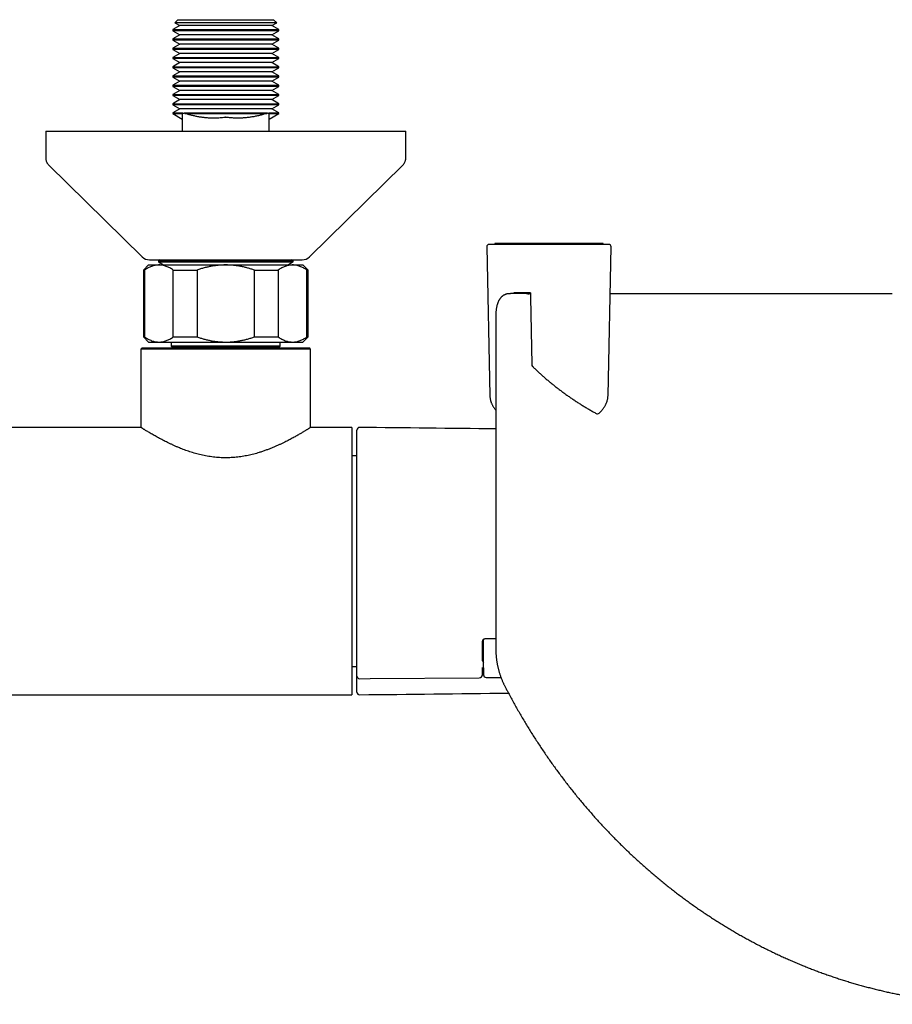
# Model space of a CAD drawing. Header units: millimetres. Extents: x 8 to 1095, y 12 to 2372.
# Tile 36 of 88: x 525 to 695, y 1027 to 1218. Entities that reach past the tile are written whole.
import ezdxf

# ---------------------------------------------------------------- set-up
doc = ezdxf.new("R2010")
doc.units = ezdxf.units.MM

msp = doc.modelspace()

# ---------------------------------------------------------------- linework, layer by layer
at = {"color": 7, "linetype": 'Continuous', "lineweight": 30}
for p, q in [((555.89, 1218.07), (555.3, 1217.47)), ((555.89, 1218.07), (574.49, 1218.07)), ((575.09, 1217.47), (574.49, 1218.07)), ((556.25, 1216.92), (554.89, 1216.13)), ((554.89, 1216.13), (554.89, 1215.9)), ((554.89, 1216.13), (565.19, 1216.13)), ((555.3, 1217.47), (556.25, 1216.92)), ((575.09, 1217.47), (555.3, 1217.47)), ((565.19, 1216.92), (556.25, 1216.92)), ((574.13, 1216.92), (565.19, 1216.92)), ((565.19, 1216.13), (575.49, 1216.13)), ((574.13, 1216.92), (575.09, 1217.47)), ((575.49, 1216.13), (574.13, 1216.92)), ((575.49, 1215.9), (575.49, 1216.13)), ((554.89, 1215.9), (556.25, 1215.12)), ((575.49, 1215.9), (554.89, 1215.9)), ((556.25, 1215.12), (554.89, 1214.33)), ((554.89, 1214.33), (554.89, 1214.1)), ((554.89, 1214.33), (565.19, 1214.33)), ((554.89, 1214.1), (556.25, 1213.32)), ((575.49, 1214.1), (554.89, 1214.1)), ((565.19, 1215.12), (556.25, 1215.12)), ((574.13, 1215.12), (565.19, 1215.12)), ((565.19, 1214.33), (575.49, 1214.33)), ((574.13, 1215.12), (575.49, 1215.9)), ((575.49, 1214.33), (574.13, 1215.12)), ((574.13, 1213.32), (575.49, 1214.1)), ((575.49, 1214.1), (575.49, 1214.33)), ((556.25, 1213.32), (554.89, 1212.53)), ((554.89, 1212.53), (554.89, 1212.3)), ((554.89, 1212.53), (565.19, 1212.53)), ((554.89, 1212.3), (556.25, 1211.52)), ((575.49, 1212.3), (554.89, 1212.3)), ((565.19, 1213.32), (556.25, 1213.32)), ((574.13, 1213.32), (565.19, 1213.32)), ((565.19, 1212.53), (575.49, 1212.53)), ((575.49, 1212.53), (574.13, 1213.32)), ((574.13, 1211.52), (575.49, 1212.3)), ((575.49, 1212.3), (575.49, 1212.53)), ((556.25, 1211.52), (554.89, 1210.73)), ((554.89, 1210.73), (554.89, 1210.5)), ((554.89, 1210.73), (565.19, 1210.73)), ((554.89, 1210.5), (556.25, 1209.72)), ((575.49, 1210.5), (554.89, 1210.5)), ((565.19, 1211.52), (556.25, 1211.52)), ((574.13, 1211.52), (565.19, 1211.52)), ((565.19, 1210.73), (575.49, 1210.73)), ((575.49, 1210.73), (574.13, 1211.52)), ((574.13, 1209.72), (575.49, 1210.5)), ((575.49, 1210.5), (575.49, 1210.73)), ((556.25, 1209.72), (554.89, 1208.93)), ((554.89, 1208.93), (554.89, 1208.7)), ((554.89, 1208.93), (565.19, 1208.93)), ((554.89, 1208.7), (556.25, 1207.92)), ((575.49, 1208.7), (554.89, 1208.7)), ((565.19, 1209.72), (556.25, 1209.72)), ((574.13, 1209.72), (565.19, 1209.72)), ((565.19, 1208.93), (575.49, 1208.93)), ((575.49, 1208.93), (574.13, 1209.72)), ((574.13, 1207.92), (575.49, 1208.7)), ((575.49, 1208.7), (575.49, 1208.93)), ((556.25, 1207.92), (554.89, 1207.13)), ((554.89, 1207.13), (554.89, 1206.9)), ((554.89, 1207.13), (565.19, 1207.13)), ((554.89, 1206.9), (556.25, 1206.12)), ((575.49, 1206.9), (554.89, 1206.9)), ((565.19, 1207.92), (556.25, 1207.92)), ((574.13, 1207.92), (565.19, 1207.92)), ((565.19, 1207.13), (575.49, 1207.13)), ((575.49, 1207.13), (574.13, 1207.92)), ((574.13, 1206.12), (575.49, 1206.9)), ((575.49, 1206.9), (575.49, 1207.13)), ((556.25, 1206.12), (554.89, 1205.33)), ((554.89, 1205.33), (554.89, 1205.1)), ((554.89, 1205.33), (565.19, 1205.33)), ((554.89, 1205.1), (556.25, 1204.32)), ((575.49, 1205.1), (554.89, 1205.1)), ((565.19, 1206.12), (556.25, 1206.12)), ((574.13, 1206.12), (565.19, 1206.12)), ((565.19, 1205.33), (575.49, 1205.33)), ((575.49, 1205.33), (574.13, 1206.12)), ((574.13, 1204.32), (575.49, 1205.1)), ((575.49, 1205.1), (575.49, 1205.33)), ((556.25, 1204.32), (554.89, 1203.53)), ((554.89, 1203.53), (554.89, 1203.3)), ((554.89, 1203.53), (565.19, 1203.53)), ((554.89, 1203.3), (556.25, 1202.52)), ((575.49, 1203.3), (554.89, 1203.3)), ((565.19, 1204.32), (556.25, 1204.32)), ((574.13, 1204.32), (565.19, 1204.32)), ((565.19, 1203.53), (575.49, 1203.53)), ((575.49, 1203.53), (574.13, 1204.32)), ((574.13, 1202.52), (575.49, 1203.3)), ((575.49, 1203.3), (575.49, 1203.53)), ((556.25, 1202.52), (554.89, 1201.73)), ((554.89, 1201.73), (554.89, 1201.5)), ((554.89, 1201.73), (565.19, 1201.73)), ((554.89, 1201.5), (556.25, 1200.72)), ((575.49, 1201.5), (554.89, 1201.5)), ((556.25, 1200.72), (554.89, 1199.93)), ((565.19, 1202.52), (556.25, 1202.52)), ((565.19, 1200.72), (556.25, 1200.72)), ((574.13, 1202.52), (565.19, 1202.52)), ((565.19, 1201.73), (575.49, 1201.73)), ((574.13, 1200.72), (565.19, 1200.72)), ((575.49, 1201.73), (574.13, 1202.52)), ((574.13, 1200.72), (575.49, 1201.5)), ((575.49, 1199.93), (574.13, 1200.72)), ((575.49, 1201.5), (575.49, 1201.73)), ((554.89, 1199.93), (554.89, 1199.82)), ((554.89, 1199.93), (556.79, 1199.93)), ((554.89, 1199.82), (556.74, 1198.75)), ((554.89, 1199.82), (556.78, 1199.82)), ((556.74, 1198.76), (556.74, 1196.37)), ((556.79, 1199.93), (556.78, 1199.82)), ((557.23, 1199.82), (557.18, 1199.93)), ((557.18, 1199.93), (573.2, 1199.93)), ((557.23, 1199.82), (573.15, 1199.82)), ((573.59, 1199.93), (575.49, 1199.93)), ((573.6, 1199.82), (573.59, 1199.93)), ((573.6, 1199.82), (575.49, 1199.82)), ((573.64, 1198.75), (575.49, 1199.82)), ((573.64, 1196.37), (573.64, 1199.6)), ((573.64, 1196.37), (573.64, 1198.8)), ((575.49, 1199.82), (575.49, 1199.93)), ((530.19, 1196.37), (530.19, 1191.2)), ((530.19, 1196.37), (600.19, 1196.37)), ((600.19, 1191.2), (600.19, 1196.37)), ((530.79, 1189.78), (548.94, 1171.94)), ((581.44, 1171.94), (599.59, 1189.78)), ((615.93, 1173.86), (616.54, 1144.98)), ((639.62, 1174.37), (616.43, 1174.37)), ((617.48, 1174.57), (617.48, 1174.45)), ((617.48, 1174.44), (617.57, 1174.37)), ((638.5, 1174.37), (638.58, 1174.45)), ((638.58, 1174.45), (638.58, 1174.57)), ((639.51, 1144.98), (640.12, 1173.86)), ((550.19, 1170.37), (549.19, 1169.37)), ((550.19, 1170.37), (552.2, 1170.37)), ((550.34, 1171.37), (580.04, 1171.37)), ((552.41, 1171.37), (552.09, 1171.18)), ((552.09, 1171.18), (552.09, 1170.95)), ((565.19, 1171.18), (552.09, 1171.18)), ((552.09, 1170.95), (553.1, 1170.37)), ((552.09, 1170.95), (578.29, 1170.95)), ((552.2, 1170.37), (565.19, 1170.37)), ((578.29, 1171.18), (565.19, 1171.18)), ((565.19, 1170.37), (578.18, 1170.37)), ((577.28, 1170.37), (578.29, 1170.95)), ((578.29, 1171.18), (577.97, 1171.37)), ((578.18, 1170.37), (580.19, 1170.37)), ((578.29, 1170.95), (578.29, 1171.18)), ((581.19, 1169.37), (580.19, 1170.37)), ((549.19, 1169.37), (549.19, 1156.37)), ((549.19, 1169.37), (549.42, 1169.37)), ((549.42, 1169.37), (549.42, 1156.37)), ((554.98, 1169.37), (559.62, 1169.37)), ((554.98, 1156.37), (554.98, 1169.37)), ((559.62, 1169.37), (559.62, 1156.37)), ((570.76, 1169.37), (575.4, 1169.37)), ((570.76, 1156.37), (570.76, 1169.37)), ((575.4, 1169.37), (575.4, 1156.37)), ((580.97, 1156.37), (580.97, 1169.37)), ((580.97, 1169.37), (581.19, 1169.37)), ((581.19, 1156.37), (581.19, 1169.37)), ((620.12, 1164.75), (620.11, 1164.75)), ((621.18, 1165.02), (624.23, 1165.02)), ((623.95, 1164.76), (624.2, 1164.76)), ((624.2, 1164.76), (624.12, 1164.75)), ((549.19, 1156.37), (550.19, 1155.37)), ((549.19, 1156.37), (549.42, 1156.37)), ((550.19, 1155.37), (552.2, 1155.37)), ((552.2, 1155.37), (565.19, 1155.37)), ((554.59, 1155.37), (554.59, 1154.59)), ((554.98, 1156.37), (559.62, 1156.37)), ((565.19, 1155.37), (578.18, 1155.37)), ((570.76, 1156.37), (575.4, 1156.37)), ((575.79, 1154.59), (575.79, 1155.37)), ((578.18, 1155.37), (580.19, 1155.37)), ((580.19, 1155.37), (581.19, 1156.37)), ((580.97, 1156.37), (581.19, 1156.37)), ((548.94, 1154.27), (548.69, 1154.02)), ((548.69, 1154.02), (548.69, 1138.77)), ((565.19, 1154.02), (548.69, 1154.02)), ((548.94, 1154.27), (565.19, 1154.27)), ((554.59, 1154.59), (554.79, 1154.39)), ((565.19, 1154.59), (554.59, 1154.59)), ((554.79, 1154.39), (555.46, 1154.29)), ((565.19, 1154.39), (554.79, 1154.39)), ((575.79, 1154.59), (565.19, 1154.59)), ((575.59, 1154.39), (565.19, 1154.39)), ((565.19, 1154.27), (581.44, 1154.27)), ((581.69, 1154.02), (565.19, 1154.02)), ((574.92, 1154.29), (575.59, 1154.39)), ((575.59, 1154.39), (575.79, 1154.59)), ((581.69, 1154.02), (581.44, 1154.27)), ((581.69, 1138.77), (581.69, 1154.02)), ((639.51, 1144.97), (639.51, 1144.98)), ((548.69, 1138.77), (502.75, 1138.77)), ((589.69, 1138.77), (581.69, 1138.77)), ((589.69, 1138.77), (589.69, 1086.77)), ((590.69, 1098.08), (590.69, 1138.26)), ((590.69, 1133.27), (589.69, 1133.27)), ((615.29, 1096.62), (615.29, 1097.55)), ((590.69, 1095.23), (590.69, 1096.69)), ((615.11, 1093.38), (615.11, 1097.06)), ((615.29, 1092.03), (615.29, 1096.62)), ((590.69, 1090.41), (590.69, 1095.1)), ((589.69, 1092.27), (590.69, 1092.27)), ((615.08, 1090.68), (615.09, 1091.99)), ((615.09, 1091.99), (615.09, 1091.99)), ((615.29, 1092.03), (615.31, 1090.63)), ((615.29, 1092.03), (615.29, 1092.03)), ((590.69, 1090.4), (590.69, 1090.41)), ((590.69, 1087.27), (590.69, 1090.38)), ((615.81, 1090.13), (618.7, 1090.13)), ((508.43, 1086.77), (589.69, 1086.77))]:
    msp.add_line(p, q, dxfattribs=at)
at = {"color": 7, "linetype": 'Continuous', "lineweight": 30, "flags": 128}
for points in [[(624.34, 1165), (624.34, 1165), (624.34, 1165)], [(624.44, 1164.87), (624.45, 1164.09), (624.68, 1150.98)], [(555.46, 1154.29), (555.54, 1154.27), (555.55, 1154.27)], [(574.83, 1154.27), (574.84, 1154.27), (574.92, 1154.29)], [(591.2, 1089.89), (593.25, 1089.91), (614.48, 1090.08)]]:
    msp.add_lwpolyline(points, dxfattribs=at)
at = {"color": 7, "linetype": 'Continuous', "lineweight": 30}
for centre, radius, start, end in [((616.43, 1173.87), 0.5, 90, 181.2052), ((639.62, 1173.87), 0.5, 358.7825, 90), ((550.34, 1173.37), 2, 225.4958, 270), ((580.04, 1173.37), 2, 270, 314.5042), ((625.18, 1150.99), 0.5, 181.0152, 225.4771), ((637.47, 1141.92), 0.5, 241.2414, 270), ((637.47, 1141.92), 0.5, 270, 313.2463), ((591.19, 1138.26), 0.5, 89.4419, 180), ((491.36, -9110.75), 10250, 89.29379, 89.441933), ((591.19, 1090.39), 0.5, 180, 270.483), ((614.48, 1090.68), 0.6, 270.4758, 359.2804), ((615.81, 1090.63), 0.5, 180.7133, 270), ((591.19, 1087.27), 0.5, 180, 270.5581), ((491.36, 11336.29), 10250, 270.558067, 270.719918)]:
    msp.add_arc(centre, radius, start, end, dxfattribs=at)
msp.add_ellipse((615.71, 1093.38), major_axis=(0.6, 0), ratio=0.70708, start_param=3.141593, end_param=3.936624, dxfattribs=at)
for points, knots in [([(556.78, 1199.82), (556.76, 1199.81), (556.74, 1199.78), (556.74, 1199.68), (556.74, 1199.51), (556.74, 1199.31), (556.74, 1199.14), (556.74, 1198.99), (556.74, 1198.88), (556.74, 1198.8), (556.74, 1198.76), (556.74, 1198.76), (556.74, 1198.76)], [0, 0, 0, 0, 0.028348, 0.057392, 0.192115, 0.326934, 0.457955, 0.589152, 0.720987, 0.853089, 0.988271, 1, 1, 1, 1]), ([(556.79, 1199.93), (556.8, 1199.93), (556.82, 1199.92), (556.88, 1199.9), (556.97, 1199.9), (557.06, 1199.91), (557.13, 1199.92), (557.17, 1199.93), (557.18, 1199.93)], [0, 0, 0, 0, 0.107598, 0.347165, 0.594871, 0.776319, 0.962911, 1, 1, 1, 1]), ([(573.15, 1199.82), (573.09, 1199.81), (572.98, 1199.78), (572.62, 1199.67), (572.09, 1199.52), (571.37, 1199.35), (570.64, 1199.2), (569.91, 1199.08), (569.17, 1198.99), (568.41, 1198.93), (567.64, 1198.91), (566.86, 1198.92), (566.21, 1198.97), (565.76, 1199.02), (565.5, 1199.05), (565.34, 1199.06), (565.24, 1199.08), (565.19, 1199.09), (565.13, 1199.08), (564.93, 1199.05), (564.58, 1199.01), (564.11, 1198.96), (563.64, 1198.93), (563.17, 1198.92), (562.62, 1198.91), (562, 1198.93), (561.31, 1198.98), (560.62, 1199.06), (559.94, 1199.16), (559.25, 1199.3), (558.57, 1199.45), (558.01, 1199.6), (557.61, 1199.72), (557.39, 1199.78), (557.28, 1199.81), (557.23, 1199.82)], [0, 0, 0, 0, 0.0116, 0.023455, 0.069676, 0.115942, 0.162163, 0.20845, 0.254964, 0.301569, 0.349185, 0.396909, 0.444954, 0.469023, 0.481063, 0.493104, 0.497867, 0.499619, 0.501389, 0.508601, 0.537458, 0.566309, 0.595186, 0.624139, 0.653115, 0.695805, 0.738569, 0.781551, 0.824599, 0.868309, 0.912071, 0.955958, 0.977898, 0.988902, 1, 1, 1, 1]), ([(573.2, 1199.93), (573.2, 1199.93), (573.18, 1199.89), (573.16, 1199.85), (573.15, 1199.82)], [0, 0, 0, 0, 0.099879, 1, 1, 1, 1]), ([(573.2, 1199.93), (573.23, 1199.93), (573.29, 1199.91), (573.38, 1199.9), (573.46, 1199.9), (573.53, 1199.91), (573.57, 1199.92), (573.59, 1199.93), (573.59, 1199.93)], [0, 0, 0, 0, 0.143149, 0.343855, 0.544657, 0.743624, 0.942588, 1, 1, 1, 1]), ([(573.64, 1199.6), (573.64, 1199.63), (573.64, 1199.67), (573.64, 1199.73), (573.64, 1199.79), (573.61, 1199.81), (573.6, 1199.82)], [0, 0, 0, 0, 0.3169545, 0.576064, 0.835627, 1, 1, 1, 1]), ([(530.19, 1191.2), (530.19, 1191.14), (530.2, 1191), (530.23, 1190.8), (530.27, 1190.61), (530.34, 1190.43), (530.42, 1190.25), (530.53, 1190.08), (530.65, 1189.92), (530.74, 1189.83), (530.79, 1189.78)], [0, 0, 0, 0, 0.129502, 0.255184, 0.378256, 0.5, 0.621744, 0.744816, 0.870498, 1, 1, 1, 1]), ([(599.59, 1189.78), (599.64, 1189.83), (599.73, 1189.92), (599.86, 1190.08), (599.96, 1190.25), (600.04, 1190.43), (600.11, 1190.61), (600.16, 1190.8), (600.19, 1191), (600.19, 1191.14), (600.19, 1191.2)], [0, 0, 0, 0, 0.129502, 0.255184, 0.378256, 0.5, 0.621744, 0.744816, 0.870498, 1, 1, 1, 1]), ([(617.49, 1174.45), (617.49, 1174.45), (617.48, 1174.45), (617.5, 1174.45), (617.53, 1174.45), (617.58, 1174.46), (617.65, 1174.46), (617.73, 1174.46), (617.84, 1174.46), (617.98, 1174.47), (618.16, 1174.47), (618.37, 1174.47), (618.59, 1174.47), (618.8, 1174.47), (619.01, 1174.47), (619.24, 1174.47), (619.48, 1174.47), (619.75, 1174.47), (620.03, 1174.47), (620.32, 1174.47), (620.63, 1174.47), (620.94, 1174.47), (621.27, 1174.47), (621.61, 1174.47), (621.95, 1174.47), (622.29, 1174.47), (622.64, 1174.47), (623, 1174.47), (623.35, 1174.47), (623.71, 1174.47), (624.08, 1174.47), (624.46, 1174.47), (624.84, 1174.47), (625.24, 1174.48), (625.64, 1174.48), (626.04, 1174.48), (626.43, 1174.48), (626.83, 1174.48), (627.22, 1174.48), (627.65, 1174.48), (628.12, 1174.48), (628.62, 1174.48), (629.12, 1174.48), (629.62, 1174.48), (630.12, 1174.48), (630.61, 1174.48), (631.09, 1174.48), (631.57, 1174.47), (632.03, 1174.47), (632.48, 1174.47), (632.92, 1174.47), (633.32, 1174.47), (633.68, 1174.47), (634, 1174.47), (634.31, 1174.47), (634.61, 1174.47), (634.91, 1174.47), (635.19, 1174.47), (635.46, 1174.47), (635.74, 1174.47), (636.01, 1174.47), (636.27, 1174.47), (636.52, 1174.47), (636.77, 1174.47), (637.03, 1174.47), (637.28, 1174.47), (637.5, 1174.47), (637.71, 1174.47), (637.89, 1174.47), (638.06, 1174.47), (638.2, 1174.46), (638.32, 1174.46), (638.41, 1174.46), (638.49, 1174.46), (638.54, 1174.45), (638.58, 1174.45), (638.58, 1174.45), (638.58, 1174.45)], [0, 0, 0, 0, 0.006024, 0.019695, 0.033382, 0.047022, 0.060678, 0.07435, 0.088039, 0.105083, 0.12216, 0.142702, 0.158046, 0.17171, 0.185393, 0.197385, 0.211244, 0.225124, 0.238601, 0.252099, 0.265127, 0.278176, 0.291249, 0.304344, 0.316418, 0.328512, 0.340627, 0.352764, 0.364077, 0.375431, 0.386804, 0.398251, 0.409719, 0.421262, 0.432828, 0.44444, 0.455446, 0.466473, 0.477522, 0.488592, 0.502413, 0.516299, 0.530229, 0.544239, 0.558293, 0.572402, 0.586377, 0.600401, 0.614464, 0.628557, 0.642689, 0.65684, 0.668035, 0.679262, 0.690506, 0.701806, 0.71312, 0.72449, 0.735874, 0.747289, 0.759949, 0.772627, 0.785324, 0.798038, 0.813537, 0.829064, 0.844634, 0.86026, 0.875757, 0.891279, 0.906838, 0.922448, 0.937944, 0.953463, 0.969018, 0.984621, 1, 1, 1, 1]), ([(638.58, 1174.57), (638.58, 1174.57), (638.58, 1174.57), (638.57, 1174.57), (638.53, 1174.57), (638.48, 1174.57), (638.41, 1174.57), (638.31, 1174.57), (638.2, 1174.57), (638.07, 1174.57), (637.92, 1174.57), (637.75, 1174.57), (637.56, 1174.57), (637.34, 1174.57), (637.1, 1174.57), (636.84, 1174.57), (636.58, 1174.57), (636.32, 1174.57), (636.04, 1174.57), (635.74, 1174.57), (635.43, 1174.57), (635.11, 1174.57), (634.78, 1174.57), (634.45, 1174.57), (634.11, 1174.57), (633.76, 1174.57), (633.41, 1174.57), (633.06, 1174.57), (632.7, 1174.57), (632.3, 1174.57), (631.86, 1174.57), (631.36, 1174.57), (630.85, 1174.57), (630.33, 1174.57), (629.81, 1174.57), (629.33, 1174.57), (628.89, 1174.57), (628.5, 1174.57), (628.11, 1174.57), (627.73, 1174.57), (627.35, 1174.57), (626.98, 1174.57), (626.61, 1174.57), (626.24, 1174.57), (625.87, 1174.57), (625.51, 1174.57), (625.15, 1174.57), (624.77, 1174.57), (624.38, 1174.57), (623.96, 1174.57), (623.57, 1174.57), (623.2, 1174.57), (622.84, 1174.57), (622.5, 1174.57), (622.17, 1174.57), (621.85, 1174.57), (621.54, 1174.57), (621.24, 1174.57), (620.95, 1174.57), (620.66, 1174.57), (620.39, 1174.57), (620.13, 1174.57), (619.88, 1174.57), (619.62, 1174.57), (619.37, 1174.57), (619.14, 1174.57), (618.92, 1174.57), (618.72, 1174.57), (618.53, 1174.57), (618.36, 1174.57), (618.19, 1174.57), (618.03, 1174.57), (617.88, 1174.57), (617.75, 1174.57), (617.65, 1174.57), (617.57, 1174.57), (617.52, 1174.57), (617.49, 1174.57), (617.49, 1174.57), (617.49, 1174.57)], [0, 0, 0, 0, 0.00508, 0.019731, 0.034401, 0.049094, 0.063721, 0.078374, 0.093046, 0.107744, 0.122368, 0.137024, 0.151702, 0.166413, 0.182877, 0.197544, 0.212235, 0.225112, 0.238672, 0.252255, 0.265862, 0.279493, 0.292003, 0.304533, 0.317087, 0.329662, 0.341289, 0.352935, 0.364603, 0.376291, 0.390908, 0.40557, 0.420672, 0.435826, 0.450625, 0.465475, 0.476212, 0.486969, 0.497748, 0.508547, 0.518891, 0.529254, 0.539636, 0.550035, 0.560379, 0.57074, 0.581119, 0.591515, 0.604177, 0.6166, 0.62905, 0.640887, 0.652746, 0.664081, 0.675433, 0.686896, 0.698395, 0.709911, 0.72149, 0.733084, 0.744741, 0.756412, 0.768117, 0.781172, 0.794246, 0.80734, 0.820451, 0.833503, 0.846572, 0.859659, 0.87276, 0.889136, 0.90557, 0.922033, 0.938554, 0.95493, 0.97136, 0.987817, 1, 1, 1, 1]), ([(552.2, 1170.37), (552.17, 1170.37), (552.02, 1170.36), (551.77, 1170.35), (551.43, 1170.29), (551.09, 1170.21), (550.76, 1170.1), (550.42, 1169.95), (550.08, 1169.78), (549.75, 1169.59), (549.53, 1169.44), (549.42, 1169.37)], [0, 0, 0, 0, 0.034085, 0.152699, 0.271315, 0.390844, 0.510376, 0.632431, 0.75449, 0.877243, 1, 1, 1, 1]), ([(554.98, 1169.37), (554.87, 1169.44), (554.65, 1169.59), (554.32, 1169.78), (553.98, 1169.96), (553.63, 1170.1), (553.28, 1170.22), (552.92, 1170.3), (552.56, 1170.36), (552.32, 1170.36), (552.2, 1170.37)], [0, 0, 0, 0, 0.122973, 0.245942, 0.369581, 0.493217, 0.619375, 0.745529, 0.872765, 1, 1, 1, 1]), ([(565.19, 1170.37), (564.96, 1170.36), (564.49, 1170.36), (563.8, 1170.31), (563.1, 1170.23), (562.4, 1170.11), (561.7, 1169.97), (561, 1169.8), (560.31, 1169.6), (559.85, 1169.44), (559.62, 1169.37)], [0, 0, 0, 0, 0.122618, 0.245238, 0.368878, 0.492521, 0.618996, 0.745475, 0.872735, 1, 1, 1, 1]), ([(570.76, 1169.37), (570.54, 1169.44), (570.12, 1169.58), (569.46, 1169.77), (568.81, 1169.94), (568.14, 1170.08), (567.46, 1170.2), (566.76, 1170.29), (566.07, 1170.35), (565.54, 1170.36), (565.25, 1170.37), (565.19, 1170.37)], [0, 0, 0, 0, 0.119246, 0.238489, 0.358338, 0.478183, 0.600299, 0.722411, 0.845493, 0.968574, 1, 1, 1, 1]), ([(578.18, 1170.37), (578.15, 1170.37), (578, 1170.36), (577.75, 1170.35), (577.41, 1170.29), (577.07, 1170.21), (576.74, 1170.1), (576.4, 1169.95), (576.06, 1169.78), (575.73, 1169.59), (575.51, 1169.44), (575.4, 1169.37)], [0, 0, 0, 0, 0.034085, 0.152699, 0.271315, 0.390844, 0.510376, 0.632431, 0.75449, 0.877243, 1, 1, 1, 1]), ([(580.97, 1169.37), (580.85, 1169.44), (580.63, 1169.59), (580.3, 1169.78), (579.96, 1169.96), (579.61, 1170.1), (579.26, 1170.22), (578.9, 1170.3), (578.54, 1170.36), (578.3, 1170.36), (578.18, 1170.37)], [0, 0, 0, 0, 0.1229729, 0.2459423, 0.3695815, 0.4932168, 0.6193748, 0.7455295, 0.8727654, 1, 1, 1, 1]), ([(620.12, 1164.76), (620.12, 1164.76), (620.07, 1164.75), (619.98, 1164.74), (619.84, 1164.72), (619.71, 1164.68), (619.57, 1164.64), (619.44, 1164.58), (619.32, 1164.52), (619.2, 1164.46), (619.08, 1164.38), (618.97, 1164.3), (618.86, 1164.2), (618.75, 1164.1), (618.65, 1163.99), (618.55, 1163.87), (618.46, 1163.74), (618.37, 1163.6), (618.29, 1163.45), (618.21, 1163.3), (618.14, 1163.13), (618.07, 1162.96), (618.01, 1162.77), (617.95, 1162.58), (617.9, 1162.38), (617.85, 1162.17), (617.81, 1161.96), (617.78, 1161.75), (617.75, 1161.53), (617.73, 1161.32), (617.72, 1161.11), (617.71, 1160.89), (617.7, 1160.63), (617.7, 1160.27), (617.7, 1159.77), (617.7, 1159.1), (617.7, 1158.17), (617.7, 1156.56), (617.7, 1137.87), (617.7, 1118.51), (617.7, 1099.5), (617.7, 1097.57), (617.7, 1096.57), (617.7, 1096.02), (617.7, 1095.66), (617.7, 1095.39), (617.71, 1095.14), (617.72, 1094.9), (617.73, 1094.68), (617.74, 1094.45), (617.76, 1094.22), (617.79, 1093.97), (617.82, 1093.72), (617.85, 1093.46), (617.89, 1093.2), (617.94, 1092.94), (617.99, 1092.68), (618.04, 1092.42), (618.1, 1092.16), (618.16, 1091.9), (618.23, 1091.63), (618.3, 1091.37), (618.38, 1091.11), (618.45, 1090.85), (618.54, 1090.6), (618.62, 1090.34), (618.71, 1090.09), (618.81, 1089.85), (618.91, 1089.6), (619.01, 1089.36), (619.11, 1089.13), (619.22, 1088.9), (619.32, 1088.68), (619.44, 1088.45), (619.57, 1088.19), (619.77, 1087.82), (620.09, 1087.21), (620.53, 1086.38), (621.06, 1085.41), (621.6, 1084.45), (622.14, 1083.49), (622.7, 1082.54), (623.25, 1081.6), (623.82, 1080.66), (624.39, 1079.73), (624.97, 1078.81), (625.56, 1077.89), (626.16, 1076.98), (626.76, 1076.08), (627.37, 1075.18), (627.98, 1074.29), (628.61, 1073.41), (629.23, 1072.53), (629.87, 1071.67), (630.51, 1070.81), (631.16, 1069.95), (631.81, 1069.1), (632.47, 1068.26), (633.14, 1067.43), (633.81, 1066.61), (634.49, 1065.79), (635.17, 1064.98), (635.86, 1064.18), (636.56, 1063.39), (637.26, 1062.6), (637.97, 1061.82), (638.68, 1061.05), (639.4, 1060.29), (640.13, 1059.53), (640.86, 1058.78), (641.6, 1058.04), (642.34, 1057.31), (643.09, 1056.58), (643.84, 1055.86), (644.6, 1055.16), (645.36, 1054.46), (646.13, 1053.76), (646.9, 1053.08), (647.68, 1052.4), (648.46, 1051.74), (649.24, 1051.08), (650.03, 1050.43), (650.83, 1049.78), (651.63, 1049.15), (652.43, 1048.52), (653.24, 1047.91), (654.05, 1047.3), (654.87, 1046.7), (655.69, 1046.11), (656.51, 1045.52), (657.34, 1044.95), (658.17, 1044.39), (659, 1043.83), (659.84, 1043.28), (660.69, 1042.74), (661.53, 1042.21), (662.38, 1041.68), (663.24, 1041.17), (664.09, 1040.67), (664.95, 1040.17), (665.81, 1039.68), (666.67, 1039.21), (667.54, 1038.74), (668.41, 1038.28), (669.29, 1037.82), (670.16, 1037.38), (671.05, 1036.95), (671.93, 1036.52), (672.82, 1036.1), (673.71, 1035.69), (674.6, 1035.29), (675.5, 1034.9), (676.4, 1034.52), (677.29, 1034.15), (678.2, 1033.78), (679.1, 1033.43), (680.01, 1033.08), (680.92, 1032.74), (681.83, 1032.41), (682.74, 1032.09), (683.65, 1031.78), (684.57, 1031.48), (685.48, 1031.19), (686.4, 1030.91), (687.32, 1030.63), (688.24, 1030.37), (689.16, 1030.11), (690.09, 1029.87), (691.01, 1029.63), (691.94, 1029.4), (692.87, 1029.18), (693.8, 1028.96), (694.74, 1028.76), (695.67, 1028.57), (696.61, 1028.38), (697.54, 1028.21), (698.48, 1028.04), (699.42, 1027.88), (700.36, 1027.73), (701.29, 1027.59), (702.24, 1027.46), (703.18, 1027.34), (704.12, 1027.23), (705.06, 1027.12), (706, 1027.03), (706.94, 1026.94), (707.89, 1026.86), (708.84, 1026.8), (709.78, 1026.74), (710.73, 1026.69), (711.68, 1026.65), (712.62, 1026.61), (713.56, 1026.59), (714.51, 1026.58), (715.45, 1026.57), (716.39, 1026.57), (717.34, 1026.59), (718.28, 1026.61), (719.23, 1026.64), (720.17, 1026.68), (721.11, 1026.73), (722.06, 1026.78), (723, 1026.85), (723.94, 1026.93), (724.88, 1027.01), (725.82, 1027.1), (726.76, 1027.21), (727.7, 1027.32), (728.64, 1027.44), (729.58, 1027.57), (730.51, 1027.7), (731.45, 1027.85), (732.39, 1028.01), (733.33, 1028.17), (734.26, 1028.35), (735.2, 1028.53), (736.13, 1028.72), (737.06, 1028.92), (737.99, 1029.13), (738.92, 1029.35), (739.85, 1029.58), (740.78, 1029.82), (741.7, 1030.06), (742.63, 1030.32), (743.55, 1030.58), (744.46, 1030.85), (745.38, 1031.13), (746.29, 1031.42), (747.21, 1031.72), (748.12, 1032.03), (749.02, 1032.34), (749.93, 1032.67), (750.83, 1033), (751.74, 1033.35), (752.64, 1033.7), (753.53, 1034.06), (754.43, 1034.43), (755.33, 1034.81), (756.22, 1035.19), (757.11, 1035.59), (758, 1035.99), (758.88, 1036.41), (759.76, 1036.83), (760.64, 1037.26), (761.51, 1037.7), (762.38, 1038.15), (763.25, 1038.6), (764.12, 1039.07), (764.98, 1039.54), (765.84, 1040.02), (766.7, 1040.52), (767.55, 1041.02), (768.4, 1041.53), (769.25, 1042.04), (770.1, 1042.57), (770.94, 1043.11), (771.78, 1043.65), (772.61, 1044.2), (773.44, 1044.76), (774.26, 1045.33), (775.08, 1045.91), (775.9, 1046.5), (776.72, 1047.09), (777.52, 1047.69), (778.33, 1048.3), (779.13, 1048.92), (779.92, 1049.55), (780.71, 1050.18), (781.5, 1050.83), (782.28, 1051.48), (783.06, 1052.14), (783.84, 1052.81), (784.6, 1053.48), (785.37, 1054.17), (786.13, 1054.86), (786.89, 1055.56), (787.64, 1056.27), (788.38, 1056.99), (789.12, 1057.72), (789.86, 1058.45), (790.59, 1059.19), (791.31, 1059.94), (792.03, 1060.7), (792.74, 1061.46), (793.45, 1062.23), (794.15, 1063.01), (794.85, 1063.8), (795.54, 1064.59), (796.22, 1065.39), (796.9, 1066.2), (797.58, 1067.02), (798.24, 1067.85), (798.91, 1068.68), (799.56, 1069.52), (800.21, 1070.37), (800.85, 1071.23), (801.49, 1072.09), (802.12, 1072.96), (802.74, 1073.83), (803.36, 1074.72), (803.97, 1075.6), (804.57, 1076.5), (805.16, 1077.4), (805.75, 1078.31), (806.33, 1079.23), (806.91, 1080.15), (807.48, 1081.08), (808.04, 1082.01), (808.59, 1082.95), (809.14, 1083.9), (809.68, 1084.86), (810.21, 1085.82), (810.73, 1086.78), (811.16, 1087.6), (811.46, 1088.17), (811.63, 1088.5), (811.75, 1088.74), (811.86, 1088.97), (811.96, 1089.19), (812.06, 1089.41), (812.16, 1089.64), (812.25, 1089.88), (812.35, 1090.13), (812.44, 1090.38), (812.52, 1090.63), (812.6, 1090.88), (812.68, 1091.14), (812.75, 1091.4), (812.82, 1091.65), (812.89, 1091.91), (812.95, 1092.18), (813.01, 1092.44), (813.06, 1092.7), (813.11, 1092.96), (813.16, 1093.22), (813.2, 1093.48), (813.23, 1093.74), (813.26, 1093.99), (813.29, 1094.25), (813.31, 1094.49), (813.32, 1094.71), (813.33, 1094.93), (813.34, 1095.15), (813.34, 1095.39), (813.35, 1095.65), (813.35, 1095.99), (813.35, 1096.41), (813.35, 1097.03), (813.35, 1109.1), (813.35, 1125.35), (813.35, 1145.1), (813.34, 1154.08), (813.35, 1158.93), (813.35, 1160.1), (813.35, 1160.53), (813.34, 1160.84), (813.33, 1161.1), (813.31, 1161.32), (813.29, 1161.51), (813.28, 1161.67), (813.25, 1161.85), (813.22, 1162.04), (813.18, 1162.25), (813.13, 1162.46), (813.08, 1162.66), (813.02, 1162.85), (812.95, 1163.03), (812.88, 1163.21), (812.8, 1163.38), (812.71, 1163.54), (812.62, 1163.69), (812.52, 1163.84), (812.41, 1163.97), (812.3, 1164.09), (812.19, 1164.2), (812.08, 1164.3), (811.96, 1164.39), (811.83, 1164.47), (811.7, 1164.54), (811.57, 1164.6), (811.45, 1164.65), (811.35, 1164.68), (811.26, 1164.7), (811.16, 1164.73), (811.08, 1164.74), (811.03, 1164.74), (811.02, 1164.75)], [0, 0, 0, 0, 0.000013, 0.000518, 0.001004, 0.001525, 0.002028, 0.002518, 0.002989, 0.003439, 0.00394, 0.004449, 0.004966, 0.005494, 0.006032, 0.006579, 0.00714, 0.007722, 0.00832, 0.008934, 0.009563, 0.010205, 0.010858, 0.01152, 0.012189, 0.012861, 0.013521, 0.014182, 0.014843, 0.015505, 0.016045, 0.016587, 0.017356, 0.018265, 0.019617, 0.021489, 0.023904, 0.027286, 0.034965, 0.179633, 0.188737, 0.193417, 0.195684, 0.197114, 0.197939, 0.198663, 0.199337, 0.199956, 0.200539, 0.201097, 0.201691, 0.202297, 0.202932, 0.203564, 0.204197, 0.20483, 0.205456, 0.206085, 0.206714, 0.207343, 0.207971, 0.208598, 0.209222, 0.209844, 0.210463, 0.211078, 0.211691, 0.212305, 0.212921, 0.213535, 0.214148, 0.214728, 0.215294, 0.215912, 0.216606, 0.217454, 0.218967, 0.221666, 0.22436, 0.227048, 0.22973, 0.232407, 0.235078, 0.237743, 0.240402, 0.243055, 0.245701, 0.248344, 0.250982, 0.253614, 0.25624, 0.258859, 0.26147, 0.264072, 0.266668, 0.269266, 0.271855, 0.274436, 0.277009, 0.279575, 0.282133, 0.284685, 0.287229, 0.289768, 0.2923, 0.294827, 0.297349, 0.299865, 0.302378, 0.304885, 0.307389, 0.30989, 0.312387, 0.314872, 0.317349, 0.31982, 0.322283, 0.324741, 0.327194, 0.32964, 0.332083, 0.33452, 0.336943, 0.339362, 0.341778, 0.344189, 0.346596, 0.348996, 0.351389, 0.353774, 0.35615, 0.358516, 0.360891, 0.36326, 0.365621, 0.367975, 0.370322, 0.372662, 0.374996, 0.377325, 0.379648, 0.381965, 0.384279, 0.386587, 0.388892, 0.391194, 0.393492, 0.395787, 0.39808, 0.400371, 0.40266, 0.404948, 0.407213, 0.409478, 0.411744, 0.41401, 0.416273, 0.418531, 0.420783, 0.423028, 0.425264, 0.42749, 0.429714, 0.431945, 0.434171, 0.436394, 0.438613, 0.44083, 0.443045, 0.445257, 0.447467, 0.449676, 0.451884, 0.454089, 0.456292, 0.458491, 0.460689, 0.462884, 0.465077, 0.46727, 0.469461, 0.471652, 0.473843, 0.476022, 0.478199, 0.480381, 0.482568, 0.484757, 0.486946, 0.489134, 0.491317, 0.493495, 0.495665, 0.497826, 0.499997, 0.502177, 0.504356, 0.506534, 0.50871, 0.510885, 0.51306, 0.515235, 0.51741, 0.519586, 0.521762, 0.523939, 0.526118, 0.528299, 0.530481, 0.532667, 0.534855, 0.537046, 0.539241, 0.541439, 0.543643, 0.545842, 0.548039, 0.550242, 0.552449, 0.55466, 0.556873, 0.559089, 0.561307, 0.563525, 0.565743, 0.567959, 0.570179, 0.572405, 0.574632, 0.576862, 0.579095, 0.581332, 0.583572, 0.585817, 0.588067, 0.590322, 0.592583, 0.594852, 0.597123, 0.599396, 0.601672, 0.60395, 0.606232, 0.608518, 0.610807, 0.613101, 0.615399, 0.617702, 0.620011, 0.622325, 0.624645, 0.626972, 0.629305, 0.631645, 0.633992, 0.636347, 0.638703, 0.641054, 0.643414, 0.645783, 0.648158, 0.65054, 0.652927, 0.655317, 0.65771, 0.660104, 0.662503, 0.664916, 0.667333, 0.669756, 0.672184, 0.674618, 0.677058, 0.679506, 0.68196, 0.684422, 0.686895, 0.689374, 0.691856, 0.694343, 0.696834, 0.69933, 0.701832, 0.704339, 0.706852, 0.709371, 0.711897, 0.71443, 0.71697, 0.719517, 0.722072, 0.724636, 0.727208, 0.729789, 0.73237, 0.734952, 0.737543, 0.740142, 0.742747, 0.745358, 0.747973, 0.750593, 0.753217, 0.755846, 0.758486, 0.76113, 0.76378, 0.766436, 0.769098, 0.771766, 0.774441, 0.777123, 0.779809, 0.782501, 0.78385, 0.784575, 0.785218, 0.785807, 0.786358, 0.786949, 0.787519, 0.78813, 0.788745, 0.78936, 0.789972, 0.790579, 0.791194, 0.79181, 0.792429, 0.793051, 0.793678, 0.794302, 0.794929, 0.795557, 0.796189, 0.796822, 0.797457, 0.798094, 0.798732, 0.799372, 0.799904, 0.800458, 0.801047, 0.801682, 0.802385, 0.803215, 0.804424, 0.805868, 0.808387, 0.905051, 0.9413, 0.973018, 0.979959, 0.981697, 0.982742, 0.983542, 0.984284, 0.98496, 0.985429, 0.985924, 0.986412, 0.987081, 0.987748, 0.988416, 0.989086, 0.989763, 0.990421, 0.991081, 0.991737, 0.992385, 0.99302, 0.993638, 0.994236, 0.994814, 0.995371, 0.995902, 0.996436, 0.996958, 0.997471, 0.997976, 0.998477, 0.998821, 0.999137, 0.999448, 0.999857, 1, 1, 1, 1]), ([(623.4, 1164.79), (623.32, 1164.79), (623.15, 1164.79), (622.9, 1164.79), (622.64, 1164.79), (622.4, 1164.79), (622.18, 1164.79), (621.97, 1164.79), (621.77, 1164.79), (621.6, 1164.79), (621.44, 1164.79), (621.3, 1164.79), (621.19, 1164.79), (621.09, 1164.79), (621.01, 1164.79), (620.94, 1164.79), (620.88, 1164.79), (620.83, 1164.79), (620.8, 1164.79), (620.77, 1164.79), (620.76, 1164.79), (620.75, 1164.79), (620.74, 1164.79), (620.71, 1164.79), (620.66, 1164.79), (620.57, 1164.79), (620.47, 1164.78), (620.36, 1164.78), (620.26, 1164.77), (620.18, 1164.76), (620.13, 1164.76), (620.11, 1164.76)], [0, 0, 0, 0, 0.081025, 0.172594, 0.258735, 0.339448, 0.418178, 0.490946, 0.557749, 0.618587, 0.673459, 0.722364, 0.759334, 0.79197, 0.820273, 0.844244, 0.864182, 0.879162, 0.889183, 0.895116, 0.896715, 0.897608, 0.899095, 0.903888, 0.911126, 0.924934, 0.943492, 0.961425, 0.976234, 0.991044, 1, 1, 1, 1]), ([(621.71, 1164.79), (621.71, 1164.8), (621.73, 1164.83), (621.77, 1164.87), (621.83, 1164.93), (621.88, 1164.97), (621.94, 1165), (622, 1165.02), (622.05, 1165.02), (622.07, 1165.02)], [0, 0, 0, 0, 0.036172, 0.210204, 0.364735, 0.519266, 0.667287, 0.815346, 1, 1, 1, 1]), ([(624.44, 1164.7), (624.42, 1164.71), (624.31, 1164.73), (624.12, 1164.75), (623.87, 1164.77), (623.63, 1164.79), (623.47, 1164.79), (623.4, 1164.79)], [0, 0, 0, 0, 0.056717, 0.299796, 0.542875, 0.790247, 1, 1, 1, 1]), ([(624.23, 1165.02), (624.24, 1165.02), (624.26, 1165.02), (624.3, 1165.02), (624.32, 1165.01), (624.33, 1165), (624.33, 1165), (624.34, 1165)], [0, 0, 0, 0, 0.180013, 0.44014, 0.679181, 0.900921, 1, 1, 1, 1]), ([(624.34, 1165), (624.35, 1164.99), (624.37, 1164.98), (624.4, 1164.95), (624.42, 1164.91), (624.43, 1164.88), (624.44, 1164.88), (624.44, 1164.87)], [0, 0, 0, 0, 0.220355, 0.46658, 0.712093, 0.871401, 1, 1, 1, 1]), ([(694.78, 1164.73), (694.4, 1164.73), (693.48, 1164.73), (692.01, 1164.73), (690.37, 1164.73), (688.75, 1164.73), (687.12, 1164.73), (685.53, 1164.73), (683.98, 1164.73), (682.47, 1164.74), (680.96, 1164.74), (679.46, 1164.74), (677.93, 1164.74), (676.38, 1164.74), (674.81, 1164.74), (673.25, 1164.74), (671.7, 1164.74), (670.16, 1164.74), (668.54, 1164.74), (666.84, 1164.75), (665.07, 1164.75), (663.31, 1164.75), (661.6, 1164.75), (659.93, 1164.75), (658.31, 1164.75), (656.71, 1164.76), (655.12, 1164.76), (653.56, 1164.76), (652.04, 1164.76), (650.57, 1164.76), (649.15, 1164.76), (647.75, 1164.76), (646.36, 1164.77), (645, 1164.77), (643.65, 1164.77), (642.33, 1164.77), (641.08, 1164.77), (640.29, 1164.77), (639.93, 1164.77)], [0, 0, 0, 0, 0.017751, 0.043428, 0.069166, 0.094967, 0.120832, 0.146763, 0.171272, 0.195842, 0.220472, 0.245165, 0.26992, 0.296246, 0.322645, 0.349117, 0.375663, 0.402283, 0.428976, 0.460531, 0.492189, 0.523948, 0.55581, 0.586183, 0.616647, 0.647203, 0.677848, 0.708584, 0.739409, 0.768551, 0.797769, 0.82706, 0.856424, 0.885859, 0.915362, 0.944931, 0.974566, 1, 1, 1, 1]), ([(549.42, 1156.37), (549.53, 1156.29), (549.75, 1156.14), (550.08, 1155.95), (550.42, 1155.78), (550.77, 1155.63), (551.12, 1155.51), (551.48, 1155.43), (551.84, 1155.38), (552.08, 1155.37), (552.2, 1155.37)], [0, 0, 0, 0, 0.122973, 0.245942, 0.369581, 0.493217, 0.619375, 0.745529, 0.872765, 1, 1, 1, 1]), ([(552.2, 1155.37), (552.23, 1155.37), (552.38, 1155.37), (552.63, 1155.39), (552.97, 1155.44), (553.31, 1155.52), (553.65, 1155.64), (553.98, 1155.78), (554.32, 1155.95), (554.65, 1156.14), (554.87, 1156.29), (554.98, 1156.37)], [0, 0, 0, 0, 0.034085, 0.152699, 0.271315, 0.390844, 0.510376, 0.632431, 0.75449, 0.877243, 1, 1, 1, 1]), ([(559.62, 1156.37), (559.84, 1156.29), (560.29, 1156.14), (560.96, 1155.95), (561.64, 1155.78), (562.33, 1155.63), (563.03, 1155.51), (563.75, 1155.43), (564.47, 1155.38), (564.95, 1155.37), (565.19, 1155.37)], [0, 0, 0, 0, 0.1229729, 0.2459423, 0.3695815, 0.4932168, 0.6193748, 0.7455295, 0.8727654, 1, 1, 1, 1]), ([(565.19, 1155.37), (565.25, 1155.37), (565.54, 1155.37), (566.05, 1155.39), (566.72, 1155.44), (567.4, 1155.52), (568.07, 1155.64), (568.75, 1155.78), (569.42, 1155.95), (570.1, 1156.14), (570.54, 1156.29), (570.76, 1156.37)], [0, 0, 0, 0, 0.031426, 0.150353, 0.269282, 0.389133, 0.508986, 0.631385, 0.753788, 0.876892, 1, 1, 1, 1]), ([(575.4, 1156.37), (575.51, 1156.29), (575.73, 1156.14), (576.07, 1155.95), (576.41, 1155.78), (576.75, 1155.63), (577.1, 1155.51), (577.46, 1155.43), (577.82, 1155.38), (578.06, 1155.37), (578.18, 1155.37)], [0, 0, 0, 0, 0.122973, 0.245942, 0.369581, 0.493217, 0.619375, 0.745529, 0.872765, 1, 1, 1, 1]), ([(578.18, 1155.37), (578.21, 1155.37), (578.36, 1155.37), (578.62, 1155.39), (578.95, 1155.44), (579.29, 1155.52), (579.63, 1155.64), (579.96, 1155.78), (580.3, 1155.95), (580.63, 1156.14), (580.86, 1156.29), (580.97, 1156.37)], [0, 0, 0, 0, 0.0340845, 0.152699, 0.2713147, 0.3908442, 0.5103765, 0.6324315, 0.7544901, 0.8772433, 1, 1, 1, 1]), ([(624.83, 1150.64), (624.98, 1150.49), (625.3, 1150.18), (625.79, 1149.71), (626.31, 1149.23), (626.84, 1148.76), (627.38, 1148.29), (627.93, 1147.82), (628.48, 1147.36), (629.04, 1146.91), (629.6, 1146.47), (630.18, 1146.03), (630.75, 1145.6), (631.34, 1145.17), (631.93, 1144.75), (632.54, 1144.34), (633.14, 1143.94), (633.76, 1143.54), (634.38, 1143.15), (635.01, 1142.76), (635.64, 1142.38), (636.28, 1142.01), (636.81, 1141.71), (637.13, 1141.54), (637.23, 1141.48)], [0, 0, 0, 0, 0.041033, 0.087884, 0.134738, 0.181594, 0.228449, 0.275301, 0.322149, 0.36899, 0.415823, 0.462645, 0.509456, 0.556277, 0.603118, 0.649977, 0.696853, 0.743742, 0.790644, 0.837556, 0.884476, 0.931403, 0.978333, 1, 1, 1, 1]), ([(616.54, 1144.98), (616.54, 1144.93), (616.54, 1144.82), (616.56, 1144.64), (616.58, 1144.44), (616.62, 1144.25), (616.66, 1144.06), (616.72, 1143.86), (616.78, 1143.67), (616.85, 1143.48), (616.94, 1143.29), (617.03, 1143.11), (617.13, 1142.92), (617.24, 1142.73), (617.36, 1142.55), (617.5, 1142.37), (617.61, 1142.23), (617.68, 1142.15), (617.7, 1142.12)], [0, 0, 0, 0, 0.048596, 0.113601, 0.178642, 0.24376, 0.308995, 0.374379, 0.439942, 0.505708, 0.571694, 0.637911, 0.704362, 0.771045, 0.837954, 0.905076, 0.972395, 1, 1, 1, 1]), ([(637.81, 1141.55), (637.84, 1141.58), (637.93, 1141.67), (638.07, 1141.81), (638.23, 1141.99), (638.38, 1142.16), (638.53, 1142.34), (638.66, 1142.52), (638.78, 1142.7), (638.9, 1142.89), (639, 1143.08), (639.1, 1143.27), (639.18, 1143.46), (639.26, 1143.65), (639.32, 1143.84), (639.38, 1144.03), (639.43, 1144.23), (639.46, 1144.42), (639.49, 1144.62), (639.51, 1144.8), (639.51, 1144.92), (639.51, 1144.97)], [0, 0, 0, 0, 0.029627, 0.085291, 0.140901, 0.196419, 0.251828, 0.30711, 0.362247, 0.417223, 0.472023, 0.526637, 0.581057, 0.635278, 0.689304, 0.743142, 0.796803, 0.850307, 0.903677, 0.95694, 1, 1, 1, 1]), ([(565.19, 1132.86), (564.99, 1132.86), (564.59, 1132.87), (563.99, 1132.9), (563.38, 1132.94), (562.78, 1133), (562.18, 1133.08), (561.58, 1133.18), (560.98, 1133.3), (560.4, 1133.42), (559.84, 1133.56), (559.29, 1133.71), (558.75, 1133.87), (558.21, 1134.04), (557.69, 1134.22), (557.17, 1134.4), (556.67, 1134.59), (556.15, 1134.8), (555.64, 1135.02), (555.12, 1135.25), (554.61, 1135.48), (554.12, 1135.71), (553.64, 1135.94), (553.18, 1136.18), (552.74, 1136.41), (552.3, 1136.64), (551.87, 1136.88), (551.45, 1137.11), (551.06, 1137.34), (550.68, 1137.55), (550.34, 1137.76), (550.02, 1137.95), (549.73, 1138.12), (549.48, 1138.27), (549.28, 1138.4), (549.11, 1138.5), (548.97, 1138.59), (548.86, 1138.66), (548.77, 1138.72), (548.72, 1138.75), (548.69, 1138.77), (548.69, 1138.77), (548.69, 1138.77)], [0, 0, 0, 0, 0.022441, 0.044933, 0.067797, 0.090662, 0.113724, 0.136786, 0.160216, 0.183691, 0.20613, 0.228606, 0.251327, 0.274048, 0.296895, 0.319741, 0.342819, 0.365925, 0.391499, 0.417109, 0.442991, 0.468872, 0.494898, 0.520924, 0.54723, 0.573574, 0.602153, 0.630786, 0.659587, 0.688447, 0.718014, 0.747652, 0.777516, 0.807459, 0.832982, 0.85856, 0.884588, 0.910617, 0.936898, 0.96318, 0.989954, 1, 1, 1, 1]), ([(581.69, 1138.77), (581.69, 1138.77), (581.69, 1138.77), (581.67, 1138.76), (581.63, 1138.73), (581.56, 1138.69), (581.47, 1138.63), (581.36, 1138.56), (581.22, 1138.47), (581.07, 1138.38), (580.9, 1138.28), (580.72, 1138.16), (580.51, 1138.04), (580.29, 1137.9), (580.04, 1137.75), (579.78, 1137.6), (579.49, 1137.43), (579.18, 1137.25), (578.85, 1137.06), (578.49, 1136.86), (578.11, 1136.66), (577.72, 1136.45), (577.3, 1136.23), (576.87, 1136.01), (576.41, 1135.78), (575.9, 1135.54), (575.36, 1135.29), (574.8, 1135.04), (574.22, 1134.8), (573.61, 1134.55), (572.98, 1134.32), (572.33, 1134.09), (571.72, 1133.89), (571.14, 1133.72), (570.62, 1133.58), (570.08, 1133.45), (569.52, 1133.32), (568.96, 1133.21), (568.39, 1133.11), (567.81, 1133.03), (567.25, 1132.97), (566.72, 1132.92), (566.21, 1132.89), (565.7, 1132.87), (565.36, 1132.86), (565.19, 1132.86)], [0, 0, 0, 0, 0.0091936, 0.0322954, 0.0553974, 0.0786808, 0.1019645, 0.1255931, 0.1492675, 0.1711181, 0.193003, 0.2151387, 0.2372746, 0.259541, 0.2818075, 0.3043183, 0.3268596, 0.350963, 0.3751011, 0.3994922, 0.4238834, 0.4484059, 0.4729285, 0.4976988, 0.522501, 0.5501355, 0.5778136, 0.6056251, 0.6334822, 0.6618727, 0.6903152, 0.7189225, 0.7475892, 0.7692381, 0.790916, 0.812844, 0.8347717, 0.8568436, 0.8789152, 0.9012721, 0.9236733, 0.9426807, 0.9617172, 0.9808433, 1, 1, 1, 1]), ([(590.69, 1096.69), (590.69, 1096.73), (590.69, 1096.83), (590.69, 1096.99), (590.69, 1097.16), (590.69, 1097.35), (590.69, 1097.53), (590.69, 1097.72), (590.69, 1097.91), (590.69, 1098.03), (590.69, 1098.08)], [0, 0, 0, 0, 0.122092, 0.244185, 0.366277, 0.48837, 0.610458, 0.732547, 0.866273, 1, 1, 1, 1]), ([(615.09, 1096.79), (615.09, 1096.8), (615.1, 1096.83), (615.1, 1096.9), (615.1, 1097.01), (615.12, 1097.12), (615.13, 1097.21), (615.15, 1097.29), (615.17, 1097.36), (615.2, 1097.42), (615.23, 1097.48), (615.27, 1097.53), (615.31, 1097.57), (615.34, 1097.6), (615.37, 1097.61), (615.37, 1097.61)], [0, 0, 0, 0, 0.009707, 0.114959, 0.250124, 0.365535, 0.464966, 0.552695, 0.629312, 0.707479, 0.779615, 0.844948, 0.904001, 0.962607, 1, 1, 1, 1]), ([(615.37, 1097.61), (615.39, 1097.62), (615.42, 1097.64), (615.48, 1097.66), (615.55, 1097.68), (615.63, 1097.69), (615.68, 1097.69), (615.7, 1097.69), (615.7, 1097.69)], [0, 0, 0, 0, 0.138944, 0.354519, 0.568168, 0.782385, 0.995805, 1, 1, 1, 1]), ([(615.7, 1097.69), (615.89, 1097.69), (616.56, 1097.7), (617.22, 1097.71), (617.7, 1097.71)], [0, 0, 0, 0, 0.284654, 1, 1, 1, 1]), ([(615.09, 1096.78), (615.09, 1096.72), (615.09, 1096.67), (615.09, 1096.61), (615.09, 1096.61)], [0, 0, 0, 0, 0.969222, 1, 1, 1, 1]), ([(590.69, 1095.1), (590.69, 1095.1), (590.69, 1095.12), (590.69, 1095.14), (590.69, 1095.17), (590.69, 1095.21), (590.69, 1095.22), (590.69, 1095.23)], [0, 0, 0, 0, 0.060929, 0.295687, 0.530454, 0.765227, 1, 1, 1, 1]), ([(615.09, 1092.04), (615.09, 1092.04), (615.09, 1092.04), (615.1, 1092.05), (615.1, 1092.05), (615.1, 1092.05), (615.1, 1092.05)], [0, 0, 0, 0, 0.0875301, 0.3644441, 0.8610343, 1, 1, 1, 1]), ([(615.09, 1091.99), (615.09, 1092), (615.09, 1092.01), (615.09, 1092.03), (615.09, 1092.04)], [0, 0, 0, 0, 0.219926, 1, 1, 1, 1]), ([(615.09, 1091.99), (615.09, 1091.99), (615.09, 1091.99), (615.09, 1091.99), (615.09, 1091.99)], [0, 0, 0, 0, 0.631335, 1, 1, 1, 1])]:
    msp.add_open_spline(points, degree=3, knots=knots, dxfattribs=at)

doc.saveas('drawing.dxf')
